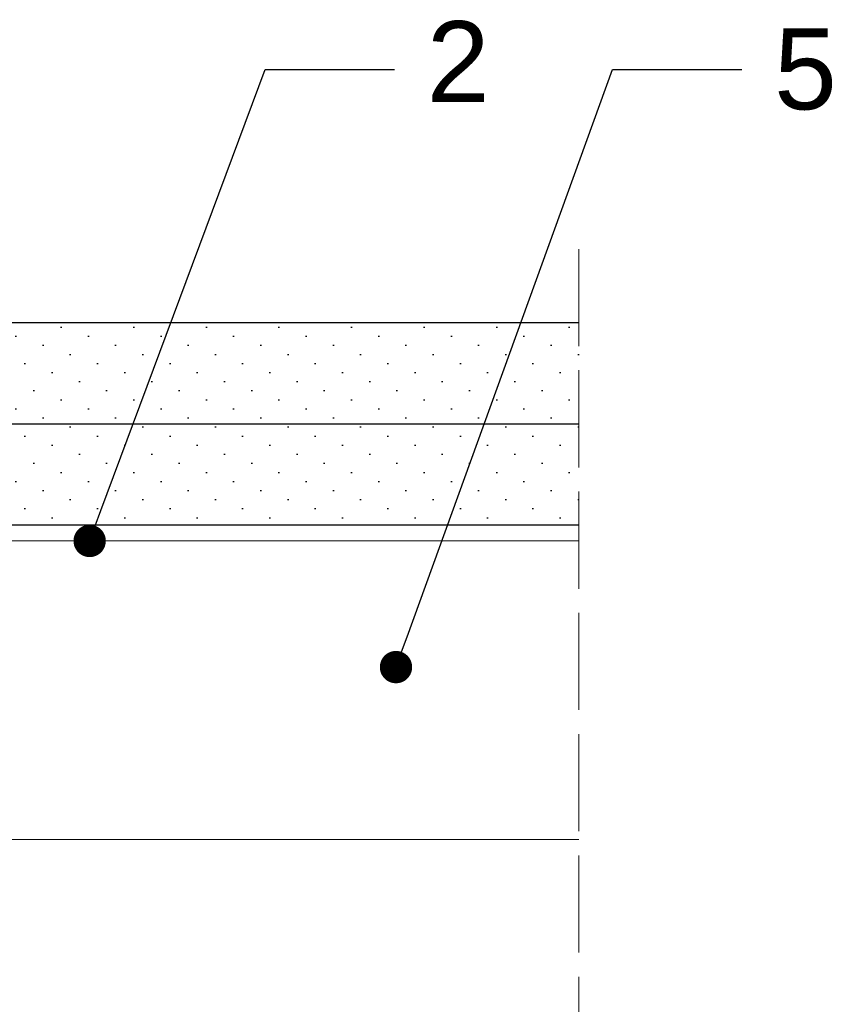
# Model space of a CAD drawing. Header units: millimetres. Extents: x 1525 to 3209, y 569 to 1600.
# Tile 6 of 15: x 2378 to 2479, y 829 to 951. Entities that reach past the tile are written whole.
import ezdxf
from ezdxf import colors
from ezdxf.entities.mleader import LeaderData, LeaderLine
from ezdxf.math import Vec2, Vec3

# ---------------------------------------------------------------- set-up
doc = ezdxf.new("R2010")
doc.units = ezdxf.units.MM
doc.linetypes.add('ACAD_ISO02W100', pattern=[15, 12, -3])
for name, color, linetype, lineweight in [('_ISOVER WELNA', 7, 'BATTING', 9), ('_RIGIPS G-K', 7, 'Continuous', 25), ('_RIGIPS PROFIL', 7, 'Continuous', 18), ('OPISY', 7, 'Continuous', 9), ('PRZERYWANA', 7, 'ACAD_ISO02W100', 9)]:
    doc.layers.add(name, color=color, linetype=linetype, lineweight=lineweight)
doc.styles.get("Standard").update_dxf_attribs({"font": 'arial.ttf'})
doc.linetypes.add('BATTING', pattern='A,0.00254,-2.54,[134,ltypeshp.shx,S=2.54,R=0,X=-2.54,Y=0],-5.08,[134,ltypeshp.shx,S=2.54,R=180,X=2.54,Y=0],-2.54', length=10.16254)
pattern_1 = [(225, (301.6526, -189.805), (1.122532, -3.367596), [0, -3.175])]

# ---------------------------------------------------------------- blocks, each defined once
blk = doc.blocks.new('_Dot')
at = {"color": 0, "linetype": 'ByBlock', "lineweight": -2}
blk.add_line((-0.5, 0), (-1, 0), dxfattribs=at)
at = {"color": 0, "linetype": 'ByBlock', "const_width": 0.5}
blk.add_lwpolyline([(-0.25, 0, 1), (0.25, 0, 1)], format="xyb", close=True, dxfattribs=at)

msp = doc.modelspace()

# ---------------------------------------------------------------- hatches: boundary and pattern name
at = {"layer": '_RIGIPS G-K'}
h = msp.add_hatch(dxfattribs=at)
h.set_pattern_fill('DOTS', color=256, scale=2, angle=225, style=0)
h.set_pattern_definition(pattern_1)
h.paths.add_polyline_path([(2446.86, 913.08), (2241.86, 913.08), (2241.86, 900.58), (2446.86, 900.58)])
h = msp.add_hatch(dxfattribs=at)
h.set_pattern_fill('DOTS', color=256, scale=2, angle=225, style=0)
h.set_pattern_definition(pattern_1)
h.paths.add_polyline_path([(2446.86, 900.58), (2241.86, 900.58), (2241.86, 888.08), (2446.86, 888.08)])

# ---------------------------------------------------------------- linework, layer by layer
at = {"layer": '_ISOVER WELNA', "ltscale": 3.6}
msp.add_line((2446.86, 849.18), (2240.91, 849.18), dxfattribs=at)
at = {"layer": '_RIGIPS G-K'}
for p, q in [((2236.86, 913.08), (2446.86, 913.08)), ((2241.86, 900.58), (2446.86, 900.58)), ((2236.86, 888.08), (2446.86, 888.08))]:
    msp.add_line(p, q, dxfattribs=at)
at = {"layer": '_RIGIPS PROFIL'}
msp.add_line((2236.86, 886.08), (2446.86, 886.08), dxfattribs=at)
at = {"layer": 'PRZERYWANA'}
msp.add_line((2446.86, 922.18), (2446.86, 776.18), dxfattribs=at)

# ---------------------------------------------------------------- leaders
at = {"layer": 'OPISY'}
ml = msp.add_multileader_mtext('Standard', dxfattribs=at)
ml.set_content('2', color=256)
ml.set_leader_properties()
ml.set_arrow_properties(name='DOT')
ml.build(insert=Vec2(0, 0))
ctx = ml.context
ctx.base_point, ctx.char_height, ctx.landing_gap_size, ctx.plane_origin = Vec3(2424.06, 944.36), 10, 4, Vec3(2231.47, 1088.02)
notes = []
notes.append((ctx, [(0, (1, 1, 0), (2408.06, 944.36), (1, 0), 16, [(0, [(2386.35, 886.08)], 0, [])])]))
ctx.mtext.insert, ctx.mtext.flow_direction = Vec3(2428.06, 950.36), 5
ml = msp.add_multileader_mtext('Standard', dxfattribs=at)
ml.set_content('5', color=256)
ml.set_leader_properties()
ml.set_arrow_properties(name='DOT')
ml.build(insert=Vec2(0, 0))
ctx = ml.context
ctx.base_point, ctx.char_height, ctx.landing_gap_size, ctx.plane_origin = Vec3(2467.03, 944.36), 10, 4, Vec3(2274.44, 1088.02)
notes.append((ctx, [(0, (1, 1, 0), (2451.03, 944.36), (1, 0), 16, [(0, [(2424.25, 870.48)], 0, [])])]))
ctx.mtext.insert, ctx.mtext.flow_direction = Vec3(2471.03, 949.45), 5
for ctx, leaders in notes:
    for number, flags, end, landing, length, lines in leaders:
        leader = LeaderData()
        leader.index, (leader.has_last_leader_line, leader.has_dogleg_vector, leader.attachment_direction) = number, flags
        leader.last_leader_point, leader.dogleg_vector, leader.dogleg_length = Vec3(end), Vec3(landing), length
        for number, points, colour, breaks in lines:
            line = LeaderLine()
            line.index, line.vertices, line.color, line.breaks = number, Vec3.list(points), colors.encode_raw_color(colour), breaks
            leader.lines.append(line)
        ctx.leaders.append(leader)

doc.saveas('drawing.dxf')
